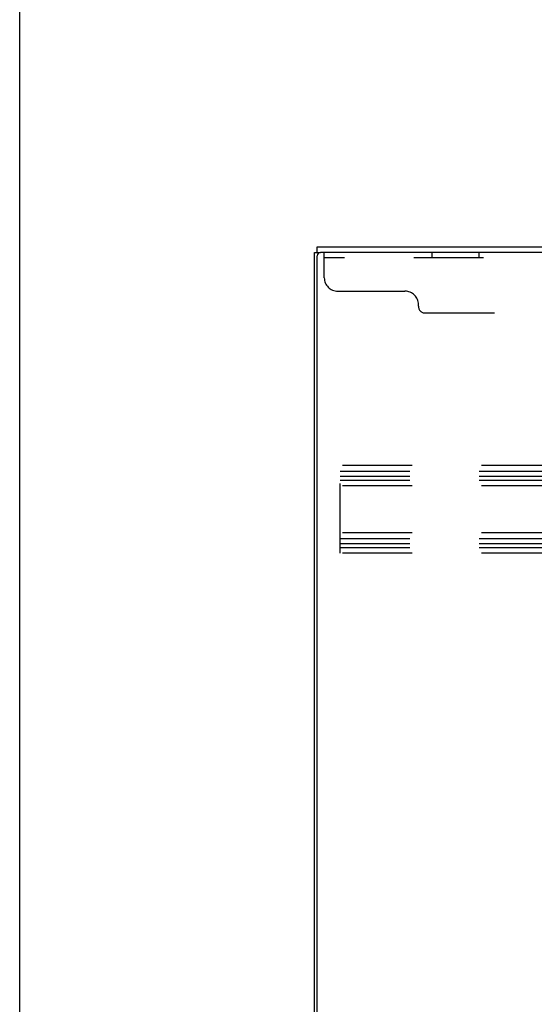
# Model space of a CAD drawing. Header units: inches. Extents: x 0 to 235, y 0 to 152.
# Tile 28 of 93: x 0 to 10, y 97 to 115. Entities that reach past the tile are written whole.
import ezdxf

# ---------------------------------------------------------------- set-up
doc = ezdxf.new("R2010")
doc.units = ezdxf.units.IN
doc.header["$LTSCALE"] = 12.916347
doc.header["$MEASUREMENT"] = 0
doc.linetypes.add('HIDDEN', pattern=[0.2, 0.1, -0.1])
doc.layers.get('0').update_dxf_attribs({"linetype": 'CONTINUOUS'})
doc.layers.add('02___PRT_ALL_AXES', color=7, linetype='CONTINUOUS')
doc.layers.add('DEFAULT_2', color=8, linetype='HIDDEN')

msp = doc.modelspace()

# ---------------------------------------------------------------- linework, layer by layer
at = {"color": 7, "linetype": 'Continuous'}
for p, q in [((0, 0), (0, 151.957)), ((5.531, 111.082), (5.531, 111.186)), ((5.479, 39.29), (5.479, 111.082)), ((5.479, 111.082), (5.593, 111.082))]:
    msp.add_line(p, q, dxfattribs=at)
at = {"color": 3, "linetype": 'Continuous'}
for p, q in [((5.531, 111.186), (29.232, 111.186)), ((5.531, 39.352), (5.531, 111.019)), ((29.232, 111.082), (5.593, 111.082))]:
    msp.add_line(p, q, dxfattribs=at)
msp.add_arc((5.593, 111.019), 0.0625, 90, 180, dxfattribs=at)
at = {"layer": '02___PRT_ALL_AXES', "color": 8, "linetype": 'HIDDEN'}
for p, q in [((7.661, 111.082), (7.661, 110.978)), ((8.536, 111.082), (7.661, 111.082)), ((8.536, 110.978), (7.661, 110.978)), ((8.536, 111.082), (8.536, 110.978))]:
    msp.add_line(p, q, dxfattribs=at)
at = {"layer": 'DEFAULT_2', "color": 8, "linetype": 'HIDDEN'}
for p, q in [((5.661, 110.612), (5.661, 111.082)), ((29.286, 110.978), (5.661, 110.978)), ((5.911, 110.362), (7.161, 110.362)), ((7.411, 110.082), (7.411, 110.112)), ((7.536, 109.957), (27.411, 109.957)), ((5.958, 105.498), (5.958, 107.123)), ((27.958, 107.123), (5.958, 107.123)), ((5.958, 107.019), (27.958, 107.019)), ((5.958, 106.929), (27.958, 106.929)), ((5.958, 106.852), (27.958, 106.852)), ((27.958, 106.748), (5.958, 106.748)), ((27.958, 105.873), (5.958, 105.873)), ((5.958, 105.769), (27.958, 105.769)), ((5.958, 105.679), (27.958, 105.679)), ((5.958, 105.602), (27.958, 105.602)), ((27.958, 105.498), (5.958, 105.498))]:
    msp.add_line(p, q, dxfattribs=at)
for centre, radius, start, end in [((5.911, 110.612), 0.25, 180, 270), ((7.161, 110.112), 0.25, 0, 90), ((7.536, 110.082), 0.125, 180, 270)]:
    msp.add_arc(centre, radius, start, end, dxfattribs=at)

doc.saveas('drawing.dxf')
